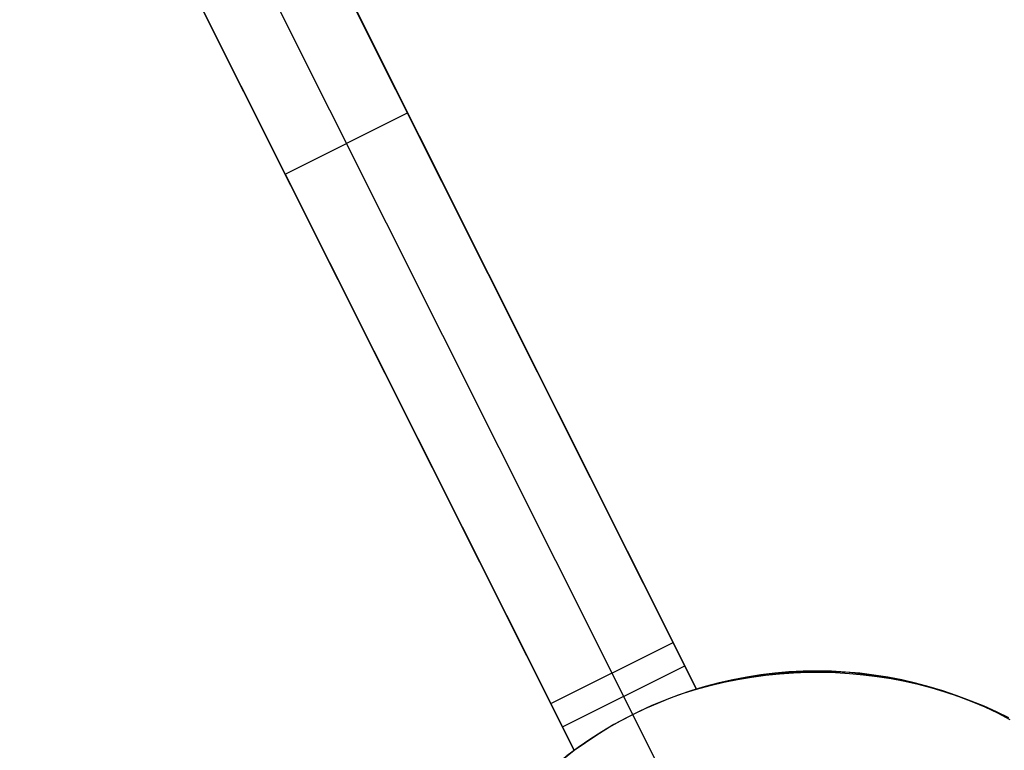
# Model space of a CAD drawing. Header units: millimetres. Extents: x 6038 to 7358, y -8545 to -7225.
# Tile 45 of 256: x 6707.96 to 6715.15, y -7974.46 to -7969.11. Entities that reach past the tile are written whole.
import ezdxf

# ---------------------------------------------------------------- set-up
doc = ezdxf.new("R2010")
doc.units = ezdxf.units.MM
doc.layers.add('color', color=7, linetype='Continuous')

msp = doc.modelspace()

# ---------------------------------------------------------------- linework, layer by layer
at = {"layer": 'color', "color": 254, "true_color": 0xcad1ee}
for p, q in [((6708.849, -7965.9243, 17.3148), (6712.9003, -7974.0079, 13.6551)), ((6708.849, -7965.9243, 17.3148), (6712.9003, -7974.0079, 13.6551)), ((6712.7292, -7973.6667, 0.7), (6708.849, -7965.9243, 15.7)), ((6712.7292, -7973.6667, 0.7), (6708.849, -7965.9243, 15.7)), ((6708.402, -7966.1484, 15.7), (6712.2822, -7973.8907, 0.7)), ((6712.0063, -7974.456, 13.5258), (6707.955, -7966.3724, 17.1721)), ((6712.0063, -7974.456, 13.5258), (6707.955, -7966.3724, 17.1721)), ((6707.955, -7966.3724, 15.7), (6711.8352, -7974.1147, 0.7)), ((6707.955, -7966.3724, 15.7), (6711.8352, -7974.1147, 0.7)), ((6712.9003, -7974.0079, 9.0074), (6710.5803, -7969.3788, 9.0074)), ((6709.8951, -7970.2436, 8.2), (6710.7891, -7969.7955, 8.2)), ((6712.0063, -7974.456, 8.936), (6709.7047, -7969.8636, 8.936)), ((6710.8747, -7969.9661, 15.4899), (6710.8747, -7969.9661, 7.8694)), ((6709.9806, -7970.4142, 7.8694), (6709.9806, -7970.4142, 15.3543)), ((6711.8352, -7974.1147, 0.7), (6712.7292, -7973.6667, 0.7)), ((6711.8352, -7974.1147, 0.7), (6712.7292, -7973.6667, 0.7)), ((6712.9003, -7974.0079, 0.7), (6712.7292, -7973.6667, 0.7)), ((6712.9003, -7974.0079, 0.7), (6712.7292, -7973.6667, 0.7)), ((6711.9207, -7974.2854, 0.7), (6712.8148, -7973.8373, 0.7)), ((6712.4345, -7974.1944, 0.7), (6712.2822, -7973.8907, 0.7)), ((6713.166, -7973.9397, -7.3), (6713.065, -7973.9626, -7.3)), ((6713.166, -7973.9397, -7.3), (6713.065, -7973.9626, -7.3)), ((6713.0985, -7973.9546, 3.1867), (6713.1989, -7973.933, 3.1867)), ((6713.0997, -7973.958, 13.6619), (6713.2005, -7973.9378, 13.6632)), ((6713.0997, -7973.958, 13.6619), (6713.2005, -7973.9378, 13.6632)), ((6713.2677, -7973.9203, -7.3), (6713.166, -7973.9397, -7.3)), ((6713.2677, -7973.9203, -7.3), (6713.166, -7973.9397, -7.3)), ((6713.1989, -7973.933, 3.1867), (6713.3, -7973.9149, 3.1867)), ((6713.2005, -7973.9378, 13.6632), (6713.302, -7973.9209, 13.6631)), ((6713.2005, -7973.9378, 13.6632), (6713.302, -7973.9209, 13.6631)), ((6713.37, -7973.9044, -7.3), (6713.2677, -7973.9203, -7.3)), ((6713.37, -7973.9044, -7.3), (6713.2677, -7973.9203, -7.3)), ((6713.3, -7973.9149, 3.1867), (6713.4016, -7973.9003, 3.1867)), ((6713.302, -7973.9209, 13.6631), (6713.4039, -7973.9072, 13.6616)), ((6713.302, -7973.9209, 13.6631), (6713.4039, -7973.9072, 13.6616)), ((6713.4729, -7973.8921, -7.3), (6713.37, -7973.9044, -7.3)), ((6713.4729, -7973.8921, -7.3), (6713.37, -7973.9044, -7.3)), ((6713.4016, -7973.9003, 3.1867), (6713.5037, -7973.8891, 3.1867)), ((6713.4039, -7973.9072, 13.6616), (6713.5062, -7973.8968, 13.6586)), ((6713.4039, -7973.9072, 13.6616), (6713.5062, -7973.8968, 13.6586)), ((6713.5761, -7973.8833, -7.3), (6713.4729, -7973.8921, -7.3)), ((6713.5761, -7973.8833, -7.3), (6713.4729, -7973.8921, -7.3)), ((6713.5037, -7973.8891, 3.1867), (6713.6061, -7973.8814, 3.1867)), ((6713.5062, -7973.8968, 13.6586), (6713.6087, -7973.8897, 13.6542)), ((6713.5062, -7973.8968, 13.6586), (6713.6087, -7973.8897, 13.6542)), ((6713.6795, -7973.8781, -7.3), (6713.5761, -7973.8833, -7.3)), ((6713.6795, -7973.8781, -7.3), (6713.5761, -7973.8833, -7.3)), ((6713.6061, -7973.8814, 3.1867), (6713.7087, -7973.8773, 3.1867)), ((6713.6087, -7973.8897, 13.6542), (6713.7114, -7973.8858, 13.6484)), ((6713.6087, -7973.8897, 13.6542), (6713.7114, -7973.8858, 13.6484)), ((6713.783, -7973.8765, -7.3), (6713.6795, -7973.8781, -7.3)), ((6713.783, -7973.8765, -7.3), (6713.6795, -7973.8781, -7.3)), ((6713.7087, -7973.8773, 3.1867), (6713.8114, -7973.8767, 3.1867)), ((6713.7114, -7973.8858, 13.6484), (6713.814, -7973.8853, 13.6411)), ((6713.7114, -7973.8858, 13.6484), (6713.814, -7973.8853, 13.6411)), ((6713.8866, -7973.8784, -7.3), (6713.783, -7973.8765, -7.3)), ((6713.8866, -7973.8784, -7.3), (6713.783, -7973.8765, -7.3)), ((6713.8114, -7973.8767, 3.1867), (6713.914, -7973.8795, 3.1867)), ((6713.814, -7973.8853, 13.6411), (6713.9164, -7973.888, 13.6325)), ((6713.814, -7973.8853, 13.6411), (6713.9164, -7973.888, 13.6325)), ((6713.99, -7973.8839, -7.3), (6713.8866, -7973.8784, -7.3)), ((6713.99, -7973.8839, -7.3), (6713.8866, -7973.8784, -7.3)), ((6713.914, -7973.8795, 3.1867), (6714.0165, -7973.8859, 3.1867)), ((6713.9164, -7973.888, 13.6325), (6714.0186, -7973.8941, 13.6225)), ((6713.9164, -7973.888, 13.6325), (6714.0186, -7973.8941, 13.6225)), ((6714.0932, -7973.893, -7.3), (6713.99, -7973.8839, -7.3)), ((6714.0932, -7973.893, -7.3), (6713.99, -7973.8839, -7.3)), ((6714.0165, -7973.8859, 3.1867), (6714.1187, -7973.8958, 3.1867)), ((6714.0186, -7973.8941, 13.6225), (6714.1204, -7973.9034, 13.6111)), ((6714.0186, -7973.8941, 13.6225), (6714.1204, -7973.9034, 13.6111)), ((6714.196, -7973.9057, -7.3), (6714.0932, -7973.893, -7.3)), ((6714.196, -7973.9057, -7.3), (6714.0932, -7973.893, -7.3)), ((6714.1187, -7973.8958, 3.1867), (6714.2205, -7973.9092, 3.1867)), ((6714.1204, -7973.9034, 13.6111), (6714.2217, -7973.916, 13.5983)), ((6714.1204, -7973.9034, 13.6111), (6714.2217, -7973.916, 13.5983)), ((6714.2983, -7973.9218, -7.3), (6714.196, -7973.9057, -7.3)), ((6714.2983, -7973.9218, -7.3), (6714.196, -7973.9057, -7.3)), ((6714.2205, -7973.9092, 3.1867), (6714.3218, -7973.9261, 3.1867)), ((6714.2217, -7973.916, 13.5983), (6714.3224, -7973.9318, 13.5842)), ((6714.2217, -7973.916, 13.5983), (6714.3224, -7973.9318, 13.5842)), ((6714.3999, -7973.9415, -7.3), (6714.2983, -7973.9218, -7.3)), ((6714.3999, -7973.9415, -7.3), (6714.2983, -7973.9218, -7.3)), ((6714.3218, -7973.9261, 3.1867), (6714.4224, -7973.9464, 3.1867)), ((6714.3224, -7973.9318, 13.5842), (6714.4223, -7973.9509, 13.5688)), ((6714.3224, -7973.9318, 13.5842), (6714.4223, -7973.9509, 13.5688)), ((6712.8047, -7974.039, 0.7), (6712.9003, -7974.0079, 0.7)), ((6712.8047, -7974.039, 0.7), (6712.9003, -7974.0079, 0.7)), ((6712.9648, -7973.989, -7.3), (6712.8656, -7974.0188, -7.3)), ((6712.9648, -7973.989, -7.3), (6712.8656, -7974.0188, -7.3)), ((6712.9003, -7974.0079, 3.1867), (6712.9989, -7973.9796, 3.1867)), ((6712.9003, -7974.0079, 13.6551), (6712.9996, -7973.9814, 13.6592)), ((6712.9003, -7974.0079, 13.6551), (6712.9996, -7973.9814, 13.6592)), ((6712.9003, -7974.0079, 0.7), (6712.9003, -7974.0079, 13.6551)), ((6712.9003, -7974.0079, 0.7), (6712.9003, -7974.0079, 13.6551)), ((6713.065, -7973.9626, -7.3), (6712.9648, -7973.989, -7.3)), ((6713.065, -7973.9626, -7.3), (6712.9648, -7973.989, -7.3)), ((6712.9989, -7973.9796, 3.1867), (6713.0985, -7973.9546, 3.1867)), ((6712.9996, -7973.9814, 13.6592), (6713.0997, -7973.958, 13.6619)), ((6712.9996, -7973.9814, 13.6592), (6713.0997, -7973.958, 13.6619)), ((6714.5009, -7973.9647, -7.3), (6714.3999, -7973.9415, -7.3)), ((6714.5009, -7973.9647, -7.3), (6714.3999, -7973.9415, -7.3)), ((6714.4223, -7973.9509, 13.5688), (6714.5213, -7973.9732, 13.552)), ((6714.4223, -7973.9509, 13.5688), (6714.5213, -7973.9732, 13.552)), ((6714.4224, -7973.9464, 3.1867), (6714.5223, -7973.9701, 3.1867)), ((6714.6009, -7973.9914, -7.3), (6714.5009, -7973.9647, -7.3)), ((6714.6009, -7973.9914, -7.3), (6714.5009, -7973.9647, -7.3)), ((6714.5213, -7973.9732, 13.552), (6714.6193, -7973.9987, 13.5339)), ((6714.5213, -7973.9732, 13.552), (6714.6193, -7973.9987, 13.5339)), ((6714.5223, -7973.9701, 3.1867), (6714.6213, -7973.9973, 3.1867)), ((6714.7, -7974.0215, -7.3), (6714.6009, -7973.9914, -7.3)), ((6714.7, -7974.0215, -7.3), (6714.6009, -7973.9914, -7.3)), ((6714.6193, -7973.9987, 13.5339), (6714.7161, -7974.0274, 13.5146)), ((6714.6193, -7973.9987, 13.5339), (6714.7161, -7974.0274, 13.5146)), ((6714.6213, -7973.9973, 3.1867), (6714.7194, -7974.0278, 3.1867)), ((6712.617, -7974.1105, 0.7), (6712.7102, -7974.0732, 0.7)), ((6712.617, -7974.1105, 0.7), (6712.7102, -7974.0732, 0.7)), ((6712.7675, -7974.052, -7.3), (6712.6707, -7974.0886, -7.3)), ((6712.7675, -7974.052, -7.3), (6712.6707, -7974.0886, -7.3)), ((6712.7102, -7974.0732, 0.7), (6712.8047, -7974.039, 0.7)), ((6712.7102, -7974.0732, 0.7), (6712.8047, -7974.039, 0.7)), ((6712.8656, -7974.0188, -7.3), (6712.7675, -7974.052, -7.3)), ((6712.8656, -7974.0188, -7.3), (6712.7675, -7974.052, -7.3)), ((6714.798, -7974.055, -7.3), (6714.7, -7974.0215, -7.3)), ((6714.798, -7974.055, -7.3), (6714.7, -7974.0215, -7.3)), ((6714.7161, -7974.0274, 13.5146), (6714.8118, -7974.0592, 13.494)), ((6714.7161, -7974.0274, 13.5146), (6714.8118, -7974.0592, 13.494)), ((6714.7194, -7974.0278, 3.1867), (6714.8163, -7974.0617, 3.1867)), ((6714.8948, -7974.0919, -7.3), (6714.798, -7974.055, -7.3)), ((6714.8948, -7974.0919, -7.3), (6714.798, -7974.055, -7.3)), ((6714.8118, -7974.0592, 13.494), (6714.9061, -7974.094, 13.4722)), ((6714.8118, -7974.0592, 13.494), (6714.9061, -7974.094, 13.4722)), ((6714.8163, -7974.0617, 3.1867), (6714.912, -7974.0988, 3.1867)), ((6711.8352, -7974.1147, 0.7), (6712.0063, -7974.456, 0.7)), ((6711.8352, -7974.1147, 0.7), (6712.0063, -7974.456, 0.7)), ((6712.4345, -7974.1944, 0.7), (6712.525, -7974.1509, 0.7)), ((6712.4345, -7974.1944, 0.7), (6712.525, -7974.1509, 0.7)), ((6712.5751, -7974.1285, -7.3), (6712.481, -7974.1716, -7.3)), ((6712.5751, -7974.1285, -7.3), (6712.481, -7974.1716, -7.3)), ((6712.525, -7974.1509, 0.7), (6712.617, -7974.1105, 0.7)), ((6712.525, -7974.1509, 0.7), (6712.617, -7974.1105, 0.7)), ((6712.6707, -7974.0886, -7.3), (6712.5751, -7974.1285, -7.3)), ((6712.6707, -7974.0886, -7.3), (6712.5751, -7974.1285, -7.3)), ((6714.9902, -7974.132, -7.3), (6714.8948, -7974.0919, -7.3)), ((6714.9902, -7974.132, -7.3), (6714.8948, -7974.0919, -7.3)), ((6714.9061, -7974.094, 13.4722), (6714.9989, -7974.132, 13.4493)), ((6714.9061, -7974.094, 13.4722), (6714.9989, -7974.132, 13.4493)), ((6714.912, -7974.0988, 3.1867), (6715.0064, -7974.1392, 3.1867)), ((6715.0843, -7974.1755, -7.3), (6714.9902, -7974.132, -7.3)), ((6715.0843, -7974.1755, -7.3), (6714.9902, -7974.132, -7.3)), ((6714.9989, -7974.132, 13.4493), (6715.0901, -7974.1729, 13.4251)), ((6714.9989, -7974.132, 13.4493), (6715.0901, -7974.1729, 13.4251)), ((6715.0064, -7974.1392, 3.1867), (6715.0994, -7974.1829, 3.1867)), ((6712.3884, -7974.218, -7.3), (6712.2974, -7974.2676, -7.3)), ((6712.3884, -7974.218, -7.3), (6712.2974, -7974.2676, -7.3)), ((6712.3454, -7974.241, 0.7), (6712.4345, -7974.1944, 0.7)), ((6712.3454, -7974.241, 0.7), (6712.4345, -7974.1944, 0.7)), ((6712.481, -7974.1716, -7.3), (6712.3884, -7974.218, -7.3)), ((6712.481, -7974.1716, -7.3), (6712.3884, -7974.218, -7.3)), ((6712.4345, -7974.1944, 0.7), (6712.4345, -7974.1944, -7.3)), ((6713.2185, -7975.759, -7.3), (6712.4345, -7974.1944, -7.3)), ((6715.1767, -7974.2222, -7.3), (6715.0843, -7974.1755, -7.3)), ((6715.1767, -7974.2222, -7.3), (6715.0843, -7974.1755, -7.3)), ((6715.0901, -7974.1729, 13.4251), (6715.1797, -7974.2167, 13.3998)), ((6715.0901, -7974.1729, 13.4251), (6715.1797, -7974.2167, 13.3998)), ((6715.0994, -7974.1829, 3.1867), (6715.1908, -7974.2296, 3.1867)), ((6712.1722, -7974.3428, 0.7), (6712.258, -7974.2904, 0.7)), ((6712.1722, -7974.3428, 0.7), (6712.258, -7974.2904, 0.7)), ((6712.2974, -7974.2676, -7.3), (6712.2083, -7974.3203, -7.3)), ((6712.2974, -7974.2676, -7.3), (6712.2083, -7974.3203, -7.3)), ((6712.258, -7974.2904, 0.7), (6712.3454, -7974.241, 0.7)), ((6712.258, -7974.2904, 0.7), (6712.3454, -7974.241, 0.7)), ((6712.0883, -7974.398, 0.7), (6712.1722, -7974.3428, 0.7)), ((6712.0883, -7974.398, 0.7), (6712.1722, -7974.3428, 0.7)), ((6712.2083, -7974.3203, -7.3), (6712.121, -7974.376, -7.3)), ((6712.2083, -7974.3203, -7.3), (6712.121, -7974.376, -7.3)), ((6712.0357, -7974.4347, -7.3), (6711.9524, -7974.4963, -7.3)), ((6712.0357, -7974.4347, -7.3), (6711.9524, -7974.4963, -7.3)), ((6712.0063, -7974.456, 0.7), (6712.0883, -7974.398, 0.7)), ((6712.0063, -7974.456, 0.7), (6712.0883, -7974.398, 0.7)), ((6712.121, -7974.376, -7.3), (6712.0357, -7974.4347, -7.3)), ((6712.121, -7974.376, -7.3), (6712.0357, -7974.4347, -7.3)), ((6711.9177, -7974.5268, 13.5014), (6712.0063, -7974.456, 13.5258)), ((6711.9177, -7974.5268, 13.5014), (6712.0063, -7974.456, 13.5258)), ((6711.9245, -7974.5181, 3.1867), (6712.0063, -7974.456, 3.1867)), ((6712.0063, -7974.456, 13.5258), (6712.0063, -7974.456, 0.7)), ((6712.0063, -7974.456, 13.5258), (6712.0063, -7974.456, 0.7))]:
    msp.add_line(p, q, dxfattribs=at)

doc.saveas('drawing.dxf')
